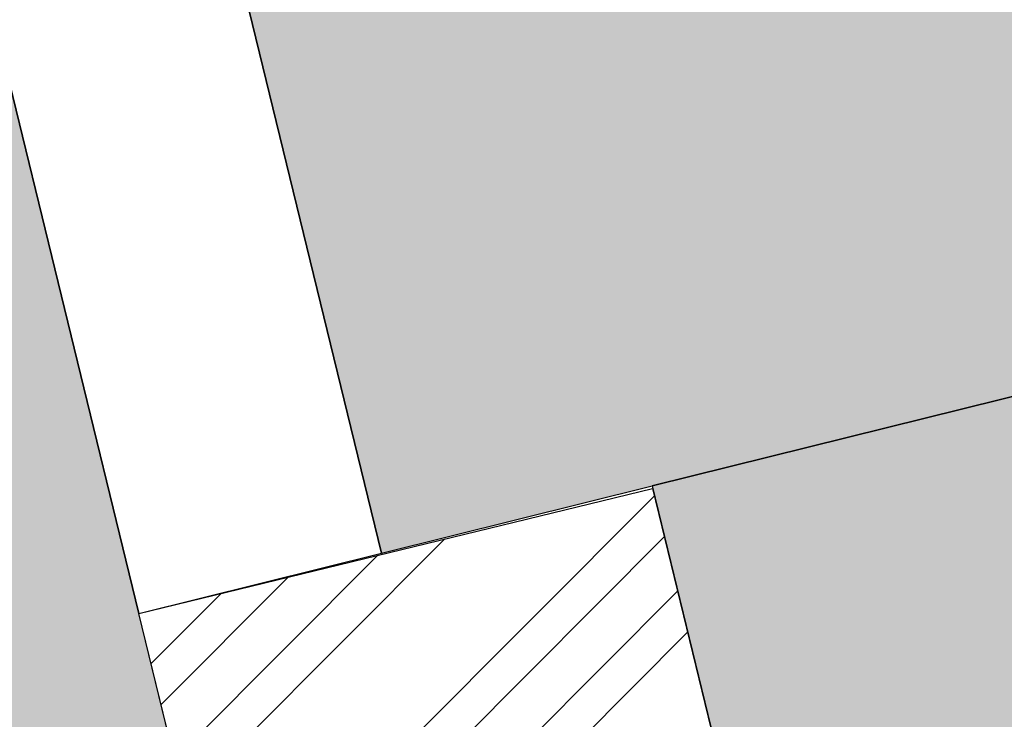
# Model space of a CAD drawing. Header units: millimetres. Extents: x 234268570 to 234468570, y 557551952 to 557751952.
# Tile 13 of 36: x 234279642 to 234283578, y 557695795 to 557698594. Entities that reach past the tile are written whole.
import ezdxf

# ---------------------------------------------------------------- set-up
doc = ezdxf.new("R2010")
doc.units = ezdxf.units.MM
doc.header["$LTSCALE"] = 500
for name, color, linetype in [('BEGROEIDTERREINDEEL', 8, 'CONTINUOUS'), ('BL$1----_ARCERING', 8, 'CONTINUOUS'), ('WEGDEEL', 8, 'CONTINUOUS')]:
    doc.layers.add(name, color=color, linetype=linetype)

msp = doc.modelspace()

# ---------------------------------------------------------------- hatches: boundary and pattern name
at = {"layer": 'BL$1----_ARCERING', "linetype": 'Continuous'}
h = msp.add_hatch(dxfattribs=at)
h.set_pattern_fill('ANSI34', color=104, scale=50)
h.set_pattern_definition([(45, (0, 0), (-673.5192090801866, 673.5192090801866), []), (45, (224.5065, 0), (-673.5192090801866, 673.5192090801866), []), (45, (449.013, 0), (-673.5192090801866, 673.5192090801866), []), (45, (673.52, 0), (-673.5192090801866, 673.5192090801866), [])])
h.paths.add_polyline_path([(234292279.1165402, 557669797), (234292317.1165402, 557669841), (234292353.1165402, 557669885), (234292371.1165402, 557669908), (234292405.1165402, 557669954), (234292445.1165402, 557670011.5), (234292454.1165402, 557670025), (234292499.1165402, 557670097), (234292514.1165402, 557670122), (234292542.1165402, 557670172), (234292555.1165402, 557670198), (234292569.1165402, 557670223), (234292581.1165402, 557670249), (234292594.1165402, 557670275), (234292606.1165402, 557670301), (234292636.1435672, 557670371.972973), (234292639.1165402, 557670380), (234292660.1165402, 557670433), (234292670.1165402, 557670460), (234292679.1165402, 557670487), (234292688.1165402, 557670515), (234292710.5165402, 557670590.6), (234292712.1165402, 557670597), (234292720.1165402, 557670625), (234292727.1165402, 557670653), (234292733.1165402, 557670680), (234292739.1165402, 557670708), (234292745.1165402, 557670737), (234292760.1165402, 557670821), (234292768.1165402, 557670879), (234292774.1165402, 557670935), (234292776.1165402, 557670964), (234292780.1165402, 557671021), (234292781.1165402, 557671049), (234292783.1165402, 557671107), (234292783.1165402, 557671135), (234292781.1165402, 557671193), (234292780.1165402, 557671221), (234292776.1165402, 557671279), (234292774.1165402, 557671307), (234292771.1165402, 557671336), (234292768.1165402, 557671364), (234292764.1165402, 557671393), (234292760.1165402, 557671421), (234292628.1165402, 557671991), (234288437.1165402, 557670972), (234282172.5796991, 557696718.8765624), (234280118.1165402, 557696219), (234286391.1165402, 557670489), (234282205.1165402, 557669448), (234282311.1165402, 557669028), (234282319.1165402, 557668997), (234282328.1165402, 557668966), (234282346.1165402, 557668904), (234282369.7832068, 557668833), (234282377.1165402, 557668813), (234282389.1165402, 557668783), (234282413.1165402, 557668723), (234282445.3924022, 557668651), (234282453.1165402, 557668635), (234282467.1165402, 557668607), (234282482.1165402, 557668578), (234282497.1165402, 557668550), (234282513.1165402, 557668521), (234282555.1906142, 557668450), (234282562.1165402, 557668439), (234282580.1165402, 557668411), (234282629.2703863, 557668340), (234282673.1165402, 557668280), (234282713.1165402, 557668230), (234282734.1165402, 557668206), (234282755.1165402, 557668181), (234282800.0332068, 557668132), (234282843.6165402, 557668086.5217391), (234282889.1165402, 557668043), (234282937.1165402, 557667999), (234282961.1165402, 557667978), (234282986.1165402, 557667958), (234283036.1165402, 557667918), (234283062.1165402, 557667898), (234283088.1165402, 557667879), (234283146.0256311, 557667838.9090909), (234283168.1165402, 557667825), (234283195.1165402, 557667807), (234283222.1165402, 557667790), (234283250.1165402, 557667774), (234283306.1165402, 557667742), (234283334.1165402, 557667727), (234283363.1165402, 557667712), (234283421.1165402, 557667684), (234283450.1165402, 557667671), (234283480.1165402, 557667658), (234283509.1165402, 557667646), (234283539.1165402, 557667634), (234283569.1165402, 557667623), (234283635.6165402, 557667599.4032258), (234283661.1165402, 557667592), (234283691.1165402, 557667582), (234283722.1165402, 557667573), (234283753.1165402, 557667565), (234283826.4498735, 557667546.6666666), (234283847.1165402, 557667542), (234283879.1165402, 557667536), (234283910.1165402, 557667530), (234283942.1165402, 557667524), (234283974.1165402, 557667520), (234284006.1165402, 557667515), (234284038.1165402, 557667511), (234284070.1165402, 557667508), (234284134.1165402, 557667502), (234284166.1165402, 557667501), (234284198.1165402, 557667499), (234284230.1165402, 557667498), (234284295.1165402, 557667498), (234284359.1165402, 557667500), (234284423.1165402, 557667504), (234284487.1165402, 557667510), (234284551.1165402, 557667518), (234284615.1165402, 557667528), (234284684.1165402, 557667541.3548387), (234284748.1165402, 557667555.8064516), (234284772.1165402, 557667562), (234291374.1165402, 557669216), (234291401.1165402, 557669225), (234291429.1165402, 557669234), (234291456.1165402, 557669243), (234291483.1165402, 557669253), (234291552.9915402, 557669279.875), (234291563.1165402, 557669284), (234291589.1165402, 557669296), (234291641.1165402, 557669319), (234291693.1165402, 557669345), (234291743.1165402, 557669371), (234291768.1165402, 557669385), (234291793.1165402, 557669400), (234291818.1165402, 557669414), (234291842.1165402, 557669429), (234291897.5852902, 557669464.5), (234291914.1165402, 557669476), (234291970.5871284, 557669516), (234291984.1165402, 557669526), (234292007.1165402, 557669544), (234292030.1165402, 557669561), (234292052.1165402, 557669579), (234292074.1165402, 557669598), (234292096.1165402, 557669616), (234292158.1165402, 557669672.0952381), (234292160.1165402, 557669674), (234292180.1165402, 557669694), (234292201.1165402, 557669714), (234292221.1165402, 557669734), (234292241.1165402, 557669755)])
h.paths.add_polyline_path([(234333230.0945307, 557706155.4284766), (234333470.1008887, 557705170.211812), (234333500.0663806, 557705224.7872422), (234333545.3950978, 557705289.5233593), (234333567.4847735, 557705315.8488097), (234333623.3661542, 557705371.7301903), (234333649.6916053, 557705393.8198665), (234333714.427721, 557705439.1485827), (234333744.1890623, 557705456.3313011), (234333815.8129387, 557705489.7300632), (234334048.6636697, 557705552.1222285), (234379120.6198781, 557716360.6391752), (234379272.1962357, 557716378.5595855), (234379385.0675513, 557716368.6846249), (234379494.5093282, 557716339.3597893), (234379611.9633296, 557716282.68802), (234379676.699446, 557716237.3593032), (234379780.9959537, 557716133.0627955), (234379876.9061506, 557715966.9414614), (234379939.2983156, 557715734.0907317), (234380837.0534115, 557711990.4153906), (234380864.2172495, 557711915.7833593), (234380885.4940749, 557711878.9308167), (234380936.5453899, 557711818.0902286), (234380994.4524478, 557711773.6565801), (234381066.4329976, 557711740.0914985), (234381177.4039598, 557711722.0334295), (234381238.1808217, 557711727.3507159), (234381467.4615568, 557711781.667898), (234381675.9171237, 557711831.6567539), (234381750.5321438, 557711858.8144002), (234381787.4004375, 557711880.1003195), (234381848.2271582, 557711931.1399984), (234381893.1681735, 557711989.8734324), (234381925.9262791, 557712060.1234165), (234381944.191994, 557712163.7134331), (234381934.1857921, 557712255.4977193), (234381885.9488172, 557712450.4924493), (234380640.0147797, 557717524.0280727)])
h.paths.add_polyline_path([(234397892.5810506, 557671192.886631), (234397909.4872735, 557671122.3869925), (234397958.1087804, 557671134.0467123), (234398098.0254183, 557670550.5886295), (234427203.2396526, 557677492.7190192), (234426728.1165402, 557679572), (234427445.5638495, 557679742.7478656), (234428201.4515862, 557679922.6443067), (234418591.4177323, 557720015.7797815), (234418439.9089535, 557720647.875577), (234418258.7976913, 557721403.4731622), (234413392.7572803, 557720236.568402), (234412559.4382271, 557723711.0335988), (234412407.8408625, 557724343.1081507), (234412226.6237051, 557725098.6803458), (234386801.7200139, 557719014.3014331), (234388080.3481974, 557713727.6290067), (234388107.6636679, 557713652.5803685), (234388166.6540124, 557713568.3334255), (234388281.4760434, 557713487.9341738), (234388420.7507071, 557713459.0300599), (234388577.0709852, 557713486.5935426), (234390324.3653522, 557713905.6048828), (234390399.0123573, 557713932.7741708), (234390524.0465009, 557714037.6902745), (234390583.10753, 557714164.34706), (234390597.4976174, 557714245.9573013), (234389632.407283, 557718368.8736196), (234389642.2822154, 557718481.7446133), (234389671.6069678, 557718591.1860793), (234389728.2818031, 557718708.6450093), (234389773.6033204, 557718773.3708439), (234389898.6293219, 557718898.3968455), (234390130.8433161, 557719000.9547198), (234411019.7755495, 557724010.2420247), (234411171.3519073, 557724028.1624348), (234411393.6650005, 557723988.9626384), (234411511.1190009, 557723932.2908695), (234411658.0619496, 557723808.9910954), (234411763.1136662, 557723658.9616957), (234411803.431497, 557723529.7387928), (234412736.209083, 557719640.0182403), (234412835.7010623, 557719467.6930774), (234413076.5596313, 557719380.0277276), (234413196.7987316, 557719390.5472858), (234417199.4745801, 557720331.983727), (234417421.7876735, 557720292.7839304), (234417543.320674, 557720236.1121615), (234417672.8426691, 557720127.4303032), (234417779.9588624, 557719974.4525253), (234417831.5541698, 557719833.5600847), (234426343.1496418, 557684339.8600448), (234426361.0700521, 557684188.2836871), (234427240.4094128, 557680493.4810823), (234425800.2403783, 557680148.1201812), (234426310.7625204, 557678007.731643)])
h.paths.add_polyline_path([(234343623.0430922, 557720648.8376503), (234344271.0225878, 557716266.6902119), (234345844.6631214, 557715315.5266587), (234351155.952255, 557716678.1057487), (234353502.1165402, 557717280), (234374753.1165402, 557722482), (234375736.1165402, 557723680), (234375945.1165402, 557725875), (234375133.1165402, 557729545), (234374591.1165402, 557730282), (234373640.1165402, 557734023), (234372889.1165402, 557735484), (234371675.1165402, 557736568), (234370141.1165402, 557736985), (234360823.1165402, 557735063), (234352189.1165402, 557732796), (234350651.1165402, 557732024), (234349293.1165402, 557730764), (234348243.1165402, 557728874)])
h.paths.add_polyline_path([(234373874.1165402, 557727672), (234375045.1165402, 557727897), (234374838.1165402, 557728995), (234373820.1165402, 557728815), (234372563.1165402, 557729390), (234371506.1165402, 557733569), (234370403.1165402, 557734383), (234369016.1165402, 557734396), (234352633.1165402, 557730205), (234350706.1165402, 557728068), (234346380.1468782, 557720435.0232259), (234347014.636446, 557718176.4572258), (234372514.1165402, 557724232), (234373586.1165402, 557727375)], flags=16)
h.paths.add_polyline_path([(234387415.1165402, 557727611), (234386916.1165402, 557726364), (234387203.1165402, 557725457), (234387938.1165402, 557724977), (234388764.1165402, 557724791), (234399252.1165402, 557727056), (234409932.1165402, 557729573), (234410700.1165402, 557730323), (234410843.1165402, 557731330), (234410577.1165402, 557732435), (234409593.1165402, 557733009), (234400778.1165402, 557730768), (234388703.1165402, 557728151)])
h.paths.add_polyline_path([(234408903.1165402, 557730870), (234409424.1165402, 557731054), (234409170.1165402, 557731616), (234408553.1165402, 557731442), (234406853.1165402, 557730918), (234396751.1165402, 557728604), (234387785.1165402, 557726703), (234387785.1165402, 557726226), (234388272.1165402, 557725855), (234388702.1165402, 557725712), (234395635.1165402, 557727162), (234409202.1165402, 557730322)], flags=16)
h = msp.add_hatch(dxfattribs=at)
h.set_pattern_fill('AR-HBONE', color=8, scale=3)
h.set_pattern_definition([(45, (0, 0), (0, 431.0522938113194), [914.4000000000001, -304.8]), (135, (215.526, 215.526), (4.263256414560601e-14, 431.0522938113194), [914.4000000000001, -304.8])])
h.paths.add_polyline_path([(234295416.1165402, 557638155), (234296465.1165402, 557633433), (234302063.1165402, 557634665), (234302037.7726874, 557634783.3546388), (234308191.1165402, 557636101), (234306936.6165402, 557641693), (234306885.1165402, 557642071), (234306892.6165402, 557642587.5), (234307005.6165402, 557643159.5), (234307281.1165402, 557643798), (234307604.6165402, 557644257), (234307921.1165402, 557644575.5), (234308395.6165402, 557644914), (234308675.6165402, 557645057), (234308948.0437178, 557645163.3090593), (234308071.1165402, 557648885), (234307586.1165402, 557648829), (234306923.1165402, 557648887), (234306413.1165402, 557649042), (234305941.1165402, 557649288), (234305443.6165402, 557649695.5), (234305108.6165402, 557650109.5), (234304883.1165402, 557650517), (234304709.1165402, 557651021), (234298552.1165402, 557649587), (234300419.1165402, 557641782), (234300542.1165402, 557641265), (234300504.1165402, 557640746), (234300163.1165402, 557639751), (234299643.1165402, 557639197), (234298928.1165402, 557638912)])
h.paths.add_polyline_path([(234268570.1165402, 557627312.546389), (234272767.1165402, 557628232), (234287965.1165402, 557631558), (234290296.1165402, 557632069), (234293284.1165402, 557632758), (234295223.1165402, 557633160), (234294159.1165402, 557637883), (234287296.1165402, 557636348), (234285938.1165402, 557636049), (234268570.1165402, 557632234.621494)])
h.paths.add_polyline_path([(234304243.1165402, 557611213), (234303601.1165402, 557604155), (234304105.1165402, 557604109), (234309765.1165402, 557603595), (234309917.1165402, 557605338), (234310040.1165402, 557606689), (234310478.1165402, 557611481), (234310800.1165402, 557616064), (234310805.1165402, 557616106), (234310810.1165402, 557616149), (234310815.1165402, 557616191), (234310820.1165402, 557616234), (234310824.1165402, 557616277), (234310829.1165402, 557616319), (234310834.1165402, 557616362), (234310838.1165402, 557616404), (234310843.1165402, 557616447), (234310847.1165402, 557616489), (234310851.1165402, 557616532), (234310855.1165402, 557616574), (234310859.1165402, 557616617), (234310863.1165402, 557616660), (234310867.1165402, 557616702), (234310871.1165402, 557616745), (234310875.1165402, 557616787), (234310878.1165402, 557616830), (234310882.1165402, 557616873), (234310885.1165402, 557616915), (234310889.1165402, 557616958), (234310892.1165402, 557617001), (234310895.1165402, 557617043), (234310898.1165402, 557617086), (234310901.1165402, 557617129), (234310904.1165402, 557617171), (234310907.1165402, 557617214), (234310910.1165402, 557617257), (234310913.1165402, 557617299), (234310915.1165402, 557617342), (234310918.1165402, 557617385), (234310920.1165402, 557617428), (234310923.1165402, 557617470), (234310925.1165402, 557617513), (234310927.1165402, 557617556), (234310929.1165402, 557617598), (234310932.1165402, 557617641), (234310933.1165402, 557617684), (234310935.1165402, 557617727), (234310937.1165402, 557617769), (234310939.1165402, 557617812), (234310940.1165402, 557617855), (234310942.1165402, 557617898), (234310943.1165402, 557617940), (234310945.1165402, 557617983), (234310946.1165402, 557618026), (234310947.1165402, 557618069), (234310948.1165402, 557618112), (234310950.1165402, 557618154), (234310950.1165402, 557618197), (234310951.1165402, 557618240), (234310952.1165402, 557618283), (234310953.1165402, 557618325), (234310953.1165402, 557618368), (234310954.1165402, 557618411), (234310954.1165402, 557618454), (234310955.1165402, 557618497), (234310955.1165402, 557618539), (234310955.1165402, 557618582), (234310955.1165402, 557618625), (234310955.1165402, 557618668), (234310955.1165402, 557618710), (234310955.1165402, 557618753), (234310955.1165402, 557618796), (234310955.1165402, 557618839), (234310954.1165402, 557618882), (234310954.1165402, 557618924), (234310953.1165402, 557618967), (234310953.1165402, 557619010), (234310952.1165402, 557619053), (234310951.1165402, 557619096), (234310950.1165402, 557619138), (234310949.1165402, 557619181), (234310948.1165402, 557619224), (234310947.1165402, 557619267), (234310946.1165402, 557619309), (234310944.1165402, 557619352), (234310943.1165402, 557619395), (234310941.1165402, 557619438), (234310940.1165402, 557619480), (234310938.1165402, 557619523), (234310936.1165402, 557619566), (234310935.1165402, 557619609), (234310933.1165402, 557619651), (234310931.1165402, 557619694), (234310929.1165402, 557619737), (234310926.1165402, 557619780), (234310924.1165402, 557619822), (234310922.1165402, 557619865), (234310920.1165402, 557619908), (234310917.1165402, 557619950), (234310914.1165402, 557619993), (234310912.1165402, 557620036), (234310909.1165402, 557620079), (234310906.1165402, 557620121), (234310903.1165402, 557620164), (234310900.1165402, 557620207), (234310897.1165402, 557620249), (234310894.1165402, 557620292), (234310885.1165402, 557620405), (234310876.1165402, 557620518), (234310867.1165402, 557620631), (234310858.1165402, 557620744), (234310849.1165402, 557620857), (234310839.1165402, 557620970), (234310829.1165402, 557621083), (234310819.1165402, 557621196), (234310809.1165402, 557621309), (234310799.1165402, 557621422), (234310789.1165402, 557621535), (234310778.1165402, 557621648), (234310768.1165402, 557621761), (234310757.1165402, 557621874), (234310746.1165402, 557621987), (234310735.1165402, 557622100), (234310723.1165402, 557622213), (234310712.1165402, 557622325), (234310700.1165402, 557622438), (234310689.1165402, 557622551), (234310677.1165402, 557622664), (234310665.1165402, 557622777), (234310652.1165402, 557622889), (234310640.1165402, 557623002), (234310627.1165402, 557623115), (234310615.1165402, 557623228), (234310602.1165402, 557623340), (234310589.1165402, 557623453), (234310575.1165402, 557623566), (234310562.1165402, 557623678), (234310549.1165402, 557623791), (234310535.1165402, 557623903), (234310521.1165402, 557624016), (234310507.1165402, 557624128), (234310493.1165402, 557624241), (234310479.1165402, 557624354), (234310464.1165402, 557624466), (234310449.1165402, 557624578), (234310435.1165402, 557624691), (234310420.1165402, 557624803), (234310405.1165402, 557624916), (234310389.1165402, 557625028), (234310374.1165402, 557625141), (234310358.1165402, 557625253), (234310343.1165402, 557625365), (234310327.1165402, 557625478), (234310311.1165402, 557625590), (234310295.1165402, 557625702), (234310278.1165402, 557625814), (234310262.1165402, 557625927), (234310245.1165402, 557626039), (234310228.1165402, 557626151), (234310211.1165402, 557626263), (234310194.1165402, 557626375), (234310177.1165402, 557626487), (234310159.1165402, 557626599), (234310142.1165402, 557626711), (234310124.1165402, 557626823), (234310106.1165402, 557626935), (234310088.1165402, 557627047), (234310070.1165402, 557627159), (234310051.1165402, 557627271), (234310033.1165402, 557627383), (234310014.1165402, 557627495), (234309995.1165402, 557627607), (234309976.1165402, 557627719), (234309957.1165402, 557627830), (234309937.1165402, 557627942), (234309918.1165402, 557628054), (234309898.1165402, 557628166), (234309878.1165402, 557628277), (234309858.1165402, 557628389), (234309838.1165402, 557628500), (234309818.1165402, 557628612), (234309798.1165402, 557628724), (234309777.1165402, 557628835), (234309756.1165402, 557628947), (234309735.1165402, 557629058), (234309714.1165402, 557629170), (234309693.1165402, 557629281), (234309672.1165402, 557629392), (234309650.1165402, 557629504), (234309628.1165402, 557629615), (234309607.1165402, 557629726), (234309585.1165402, 557629838), (234309562.1165402, 557629949), (234309540.1165402, 557630060), (234309518.1165402, 557630171), (234309495.1165402, 557630282), (234309472.1165402, 557630394), (234309449.1165402, 557630505), (234309426.1165402, 557630616), (234309403.1165402, 557630727), (234309379.1165402, 557630838), (234309356.1165402, 557630949), (234309332.1165402, 557631059), (234309308.1165402, 557631170), (234309284.1165402, 557631281), (234309260.1165402, 557631392), (234308465.1165402, 557634892), (234302329.1165402, 557633507), (234303604.1165402, 557627434), (234303620.1165402, 557627358), (234303636.1165402, 557627281), (234303651.1165402, 557627205), (234303667.1165402, 557627128), (234303683.1165402, 557627052), (234303698.1165402, 557626976), (234303714.1165402, 557626899), (234303729.1165402, 557626823), (234303744.1165402, 557626746), (234303759.1165402, 557626670), (234303774.1165402, 557626593), (234303789.1165402, 557626517), (234303804.1165402, 557626440), (234303819.1165402, 557626363), (234303834.1165402, 557626287), (234303848.1165402, 557626210), (234303863.1165402, 557626134), (234303877.1165402, 557626057), (234303892.1165402, 557625980), (234303906.1165402, 557625904), (234303920.1165402, 557625827), (234303934.1165402, 557625750), (234303948.1165402, 557625673), (234303962.1165402, 557625597), (234303976.1165402, 557625520), (234303990.1165402, 557625443), (234304004.1165402, 557625366), (234304017.1165402, 557625290), (234304031.1165402, 557625213), (234304044.1165402, 557625136), (234304057.1165402, 557625059), (234304071.1165402, 557624982), (234304084.1165402, 557624905), (234304097.1165402, 557624829), (234304110.1165402, 557624752), (234304123.1165402, 557624675), (234304136.1165402, 557624598), (234304149.1165402, 557624521), (234304161.1165402, 557624444), (234304174.1165402, 557624367), (234304186.1165402, 557624290), (234304199.1165402, 557624213), (234304211.1165402, 557624136), (234304223.1165402, 557624059), (234304235.1165402, 557623982), (234304247.1165402, 557623905), (234304259.1165402, 557623828), (234304271.1165402, 557623751), (234304283.1165402, 557623674), (234304295.1165402, 557623596), (234304306.1165402, 557623519), (234304318.1165402, 557623442), (234304330.1165402, 557623365), (234304341.1165402, 557623288), (234304352.1165402, 557623211), (234304363.1165402, 557623133), (234304375.1165402, 557623056), (234304386.1165402, 557622979), (234304397.1165402, 557622902), (234304407.1165402, 557622825), (234304418.1165402, 557622747), (234304429.1165402, 557622670), (234304439.1165402, 557622593), (234304450.1165402, 557622516), (234304460.1165402, 557622438), (234304471.1165402, 557622361), (234304481.1165402, 557622284), (234304491.1165402, 557622206), (234304501.1165402, 557622129), (234304511.1165402, 557622052), (234304521.1165402, 557621974), (234304531.1165402, 557621897), (234304541.1165402, 557621819), (234304550.1165402, 557621742), (234304560.1165402, 557621665), (234304570.1165402, 557621587), (234304579.1165402, 557621510), (234304588.1165402, 557621432), (234304597.1165402, 557621355), (234304607.1165402, 557621278), (234304616.1165402, 557621200), (234304625.1165402, 557621123), (234304634.1165402, 557621045), (234304642.1165402, 557620968), (234304651.1165402, 557620890), (234304660.1165402, 557620813), (234304668.1165402, 557620735), (234304677.1165402, 557620657), (234304685.1165402, 557620580), (234304693.1165402, 557620502), (234304702.1165402, 557620425), (234304710.1165402, 557620347), (234304718.1165402, 557620270), (234304726.1165402, 557620192), (234304733.1165402, 557620114), (234304741.1165402, 557620037), (234304749.1165402, 557619959), (234304756.1165402, 557619882), (234304764.1165402, 557619804), (234304774.1165402, 557619586), (234304771.1165402, 557619345), (234304773.1165402, 557619325), (234304774.1165402, 557619305), (234304776.1165402, 557619285), (234304778.1165402, 557619265), (234304779.1165402, 557619245), (234304781.1165402, 557619225), (234304782.1165402, 557619205), (234304783.1165402, 557619185), (234304785.1165402, 557619165), (234304786.1165402, 557619145), (234304787.1165402, 557619125), (234304789.1165402, 557619105), (234304790.1165402, 557619085), (234304791.1165402, 557619064), (234304792.1165402, 557619044), (234304793.1165402, 557619024), (234304795.1165402, 557619004), (234304796.1165402, 557618984), (234304797.1165402, 557618964), (234304798.1165402, 557618944), (234304798.1165402, 557618924), (234304799.1165402, 557618904), (234304800.1165402, 557618884), (234304801.1165402, 557618864), (234304802.1165402, 557618844), (234304803.1165402, 557618824), (234304803.1165402, 557618804), (234304804.1165402, 557618783), (234304805.1165402, 557618763), (234304805.1165402, 557618743), (234304806.1165402, 557618723), (234304806.1165402, 557618703), (234304807.1165402, 557618683), (234304807.1165402, 557618663), (234304807.1165402, 557618643), (234304808.1165402, 557618623), (234304808.1165402, 557618603), (234304808.1165402, 557618583), (234304809.1165402, 557618563), (234304809.1165402, 557618542), (234304809.1165402, 557618522), (234304809.1165402, 557618502), (234304809.1165402, 557618482), (234304809.1165402, 557618462), (234304809.1165402, 557618442), (234304809.1165402, 557618422), (234304809.1165402, 557618402), (234304809.1165402, 557618382), (234304809.1165402, 557618362), (234304809.1165402, 557618342), (234304809.1165402, 557618321), (234304808.1165402, 557618301), (234304808.1165402, 557618281), (234304808.1165402, 557618261), (234304807.1165402, 557618241), (234304807.1165402, 557618221), (234304807.1165402, 557618201), (234304806.1165402, 557618181), (234304806.1165402, 557618161), (234304805.1165402, 557618141), (234304805.1165402, 557618121), (234304804.1165402, 557618101), (234304803.1165402, 557618080), (234304803.1165402, 557618060), (234304802.1165402, 557618040), (234304801.1165402, 557618020), (234304800.1165402, 557618000), (234304799.1165402, 557617980), (234304798.1165402, 557617960), (234304797.1165402, 557617940), (234304797.1165402, 557617920), (234304796.1165402, 557617900), (234304794.1165402, 557617880), (234304793.1165402, 557617860), (234304792.1165402, 557617840), (234304791.1165402, 557617820), (234304790.1165402, 557617800), (234304789.1165402, 557617779), (234304787.1165402, 557617759), (234304786.1165402, 557617739), (234304785.1165402, 557617719), (234304783.1165402, 557617699), (234304782.1165402, 557617679), (234304780.1165402, 557617659), (234304779.1165402, 557617639), (234304777.1165402, 557617619), (234304776.1165402, 557617599), (234304774.1165402, 557617579), (234304773.1165402, 557617559), (234304771.1165402, 557617539), (234304769.1165402, 557617519), (234304767.1165402, 557617499), (234304766.1165402, 557617479), (234304764.1165402, 557617459), (234304762.1165402, 557617439), (234304760.1165402, 557617419), (234304758.1165402, 557617399), (234304756.1165402, 557617379), (234304754.1165402, 557617359)])
h.paths.add_polyline_path([(234268570.1165402, 557576946.840469), (234283804.1165402, 557580905), (234299243.1165402, 557584945), (234299320.1165402, 557584964), (234299397.1165402, 557584984), (234299474.1165402, 557585004), (234299551.1165402, 557585025), (234299628.1165402, 557585046), (234299704.1165402, 557585068), (234299780.1165402, 557585090), (234299857.1165402, 557585113), (234299933.1165402, 557585136), (234300009.1165402, 557585159), (234300085.1165402, 557585183), (234300160.1165402, 557585207), (234300236.1165402, 557585232), (234300311.1165402, 557585257), (234300387.1165402, 557585283), (234300462.1165402, 557585309), (234300537.1165402, 557585336), (234300612.1165402, 557585363), (234300686.1165402, 557585390), (234300761.1165402, 557585418), (234300835.1165402, 557585447), (234300909.1165402, 557585475), (234300983.1165402, 557585505), (234301057.1165402, 557585534), (234301130.1165402, 557585564), (234301204.1165402, 557585595), (234301277.1165402, 557585626), (234301350.1165402, 557585658), (234301423.1165402, 557585689), (234301496.1165402, 557585722), (234301568.1165402, 557585754), (234301640.1165402, 557585788), (234301712.1165402, 557585821), (234301784.1165402, 557585855), (234301856.1165402, 557585890), (234301927.1165402, 557585925), (234301999.1165402, 557585960), (234302070.1165402, 557585996), (234302141.1165402, 557586032), (234302211.1165402, 557586068), (234302282.1165402, 557586105), (234302352.1165402, 557586143), (234302422.1165402, 557586181), (234302491.1165402, 557586219), (234302561.1165402, 557586258), (234302630.1165402, 557586297), (234302699.1165402, 557586336), (234302768.1165402, 557586376), (234302837.1165402, 557586417), (234302905.1165402, 557586457), (234302973.1165402, 557586498), (234303041.1165402, 557586540), (234303108.1165402, 557586582), (234303176.1165402, 557586624), (234303243.1165402, 557586667), (234303310.1165402, 557586710), (234303376.1165402, 557586754), (234303442.1165402, 557586798), (234303508.1165402, 557586842), (234303574.1165402, 557586887), (234303640.1165402, 557586932), (234303705.1165402, 557586977), (234303770.1165402, 557587023), (234303834.1165402, 557587069), (234303899.1165402, 557587116), (234303963.1165402, 557587163), (234304027.1165402, 557587211), (234304090.1165402, 557587258), (234304154.1165402, 557587307), (234304217.1165402, 557587355), (234304279.1165402, 557587404), (234304342.1165402, 557587453), (234304404.1165402, 557587503), (234304466.1165402, 557587553), (234304527.1165402, 557587604), (234304588.1165402, 557587654), (234304649.1165402, 557587705), (234304710.1165402, 557587757), (234304770.1165402, 557587809), (234304830.1165402, 557587861), (234304890.1165402, 557587914), (234304949.1165402, 557587967), (234305008.1165402, 557588020), (234305067.1165402, 557588074), (234305125.1165402, 557588128), (234305183.1165402, 557588182), (234305241.1165402, 557588237), (234305299.1165402, 557588292), (234305356.1165402, 557588347), (234305412.1165402, 557588403), (234305469.1165402, 557588459), (234305525.1165402, 557588515), (234305581.1165402, 557588572), (234305636.1165402, 557588629), (234305691.1165402, 557588686), (234305746.1165402, 557588744), (234305800.1165402, 557588802), (234305854.1165402, 557588860), (234305908.1165402, 557588919), (234305911.1165402, 557588922), (234305913.1165402, 557588925), (234305916.1165402, 557588928), (234305919.1165402, 557588931), (234305922.1165402, 557588934), (234305924.1165402, 557588937), (234305927.1165402, 557588940), (234305930.1165402, 557588943), (234305933.1165402, 557588946), (234305935.1165402, 557588949), (234305938.1165402, 557588952), (234305941.1165402, 557588955), (234305944.1165402, 557588958), (234305946.1165402, 557588961), (234305949.1165402, 557588964), (234305952.1165402, 557588967), (234305954.1165402, 557588970), (234305957.1165402, 557588974), (234305960.1165402, 557588977), (234305963.1165402, 557588980), (234305965.1165402, 557588983), (234305968.1165402, 557588986), (234305971.1165402, 557588989), (234305974.1165402, 557588992), (234305976.1165402, 557588995), (234305979.1165402, 557588998), (234305982.1165402, 557589001), (234305984.1165402, 557589004), (234305987.1165402, 557589007), (234305990.1165402, 557589010), (234305993.1165402, 557589013), (234305995.1165402, 557589016), (234305998.1165402, 557589019), (234306001.1165402, 557589022), (234306003.1165402, 557589025), (234306006.1165402, 557589028), (234306009.1165402, 557589031), (234306012.1165402, 557589034), (234306014.1165402, 557589037), (234306017.1165402, 557589040), (234306020.1165402, 557589044), (234306022.1165402, 557589047), (234306025.1165402, 557589050), (234306028.1165402, 557589053), (234306030.1165402, 557589056), (234306033.1165402, 557589059), (234306036.1165402, 557589062), (234306039.1165402, 557589065), (234306041.1165402, 557589068), (234306044.1165402, 557589071), (234306047.1165402, 557589074), (234306049.1165402, 557589077), (234306052.1165402, 557589080), (234306055.1165402, 557589083), (234306057.1165402, 557589086), (234306060.1165402, 557589089), (234306063.1165402, 557589093), (234306065.1165402, 557589096), (234306068.1165402, 557589099), (234306071.1165402, 557589102), (234306074.1165402, 557589105), (234306076.1165402, 557589108), (234306079.1165402, 557589111), (234306082.1165402, 557589114), (234306084.1165402, 557589117), (234306087.1165402, 557589120), (234306090.1165402, 557589123), (234306092.1165402, 557589126), (234306095.1165402, 557589129), (234306098.1165402, 557589132), (234306100.1165402, 557589136), (234306103.1165402, 557589139), (234306106.1165402, 557589142), (234306108.1165402, 557589145), (234306111.1165402, 557589148), (234306114.1165402, 557589151), (234306116.1165402, 557589154), (234306119.1165402, 557589157), (234306122.1165402, 557589160), (234306124.1165402, 557589163), (234306127.1165402, 557589166), (234306130.1165402, 557589169), (234306132.1165402, 557589173), (234306135.1165402, 557589176), (234306138.1165402, 557589179), (234306140.1165402, 557589182), (234306143.1165402, 557589185), (234306146.1165402, 557589188), (234306148.1165402, 557589191), (234306151.1165402, 557589194), (234306154.1165402, 557589197), (234306156.1165402, 557589200), (234306159.1165402, 557589203), (234306162.1165402, 557589207), (234306164.1165402, 557589210), (234306167.1165402, 557589213), (234306170.1165402, 557589216), (234306172.1165402, 557589219), (234306175.1165402, 557589222), (234306210.1165402, 557589264), (234306245.1165402, 557589306), (234306280.1165402, 557589348), (234306315.1165402, 557589390), (234306349.1165402, 557589432), (234306384.1165402, 557589475), (234306418.1165402, 557589517), (234306452.1165402, 557589560), (234306486.1165402, 557589603), (234306519.1165402, 557589646), (234306553.1165402, 557589689), (234306586.1165402, 557589732), (234306619.1165402, 557589775), (234306652.1165402, 557589819), (234306685.1165402, 557589863), (234306718.1165402, 557589906), (234306750.1165402, 557589950), (234306782.1165402, 557589994), (234306815.1165402, 557590039), (234306846.1165402, 557590083), (234306878.1165402, 557590127), (234306910.1165402, 557590172), (234306941.1165402, 557590217), (234306972.1165402, 557590261), (234307003.1165402, 557590306), (234307034.1165402, 557590351), (234307065.1165402, 557590397), (234307095.1165402, 557590442), (234307125.1165402, 557590487), (234307156.1165402, 557590533), (234307185.1165402, 557590579), (234307215.1165402, 557590624), (234307245.1165402, 557590670), (234307274.1165402, 557590716), (234307303.1165402, 557590763), (234307332.1165402, 557590809), (234307361.1165402, 557590855), (234307390.1165402, 557590902), (234307418.1165402, 557590948), (234307446.1165402, 557590995), (234307474.1165402, 557591042), (234307502.1165402, 557591089), (234307530.1165402, 557591136), (234307557.1165402, 557591183), (234307584.1165402, 557591231), (234307612.1165402, 557591278), (234307638.1165402, 557591325), (234307665.1165402, 557591373), (234307692.1165402, 557591421), (234307718.1165402, 557591469), (234307744.1165402, 557591517), (234307770.1165402, 557591565), (234307796.1165402, 557591613), (234307821.1165402, 557591661), (234307847.1165402, 557591709), (234307872.1165402, 557591758), (234307897.1165402, 557591807), (234307922.1165402, 557591855), (234307946.1165402, 557591904), (234307970.1165402, 557591953), (234307995.1165402, 557592002), (234308019.1165402, 557592051), (234308042.1165402, 557592100), (234308066.1165402, 557592149), (234308089.1165402, 557592199), (234308112.1165402, 557592248), (234308135.1165402, 557592298), (234308158.1165402, 557592347), (234308181.1165402, 557592397), (234308203.1165402, 557592447), (234308225.1165402, 557592497), (234308247.1165402, 557592547), (234308269.1165402, 557592597), (234308291.1165402, 557592647), (234308312.1165402, 557592697), (234308333.1165402, 557592747), (234308354.1165402, 557592798), (234308375.1165402, 557592848), (234308395.1165402, 557592899), (234308416.1165402, 557592950), (234308436.1165402, 557593000), (234308456.1165402, 557593051), (234308476.1165402, 557593102), (234308495.1165402, 557593153), (234308514.1165402, 557593204), (234308533.1165402, 557593255), (234308552.1165402, 557593307), (234308571.1165402, 557593358), (234308590.1165402, 557593409), (234308608.1165402, 557593461), (234308626.1165402, 557593512), (234308644.1165402, 557593564), (234308661.1165402, 557593616), (234308679.1165402, 557593667), (234308696.1165402, 557593719), (234308713.1165402, 557593771), (234308730.1165402, 557593823), (234308747.1165402, 557593875), (234308763.1165402, 557593927), (234308769.1165402, 557593947), (234308776.1165402, 557593967), (234308782.1165402, 557593987), (234308788.1165402, 557594008), (234308794.1165402, 557594028), (234308800.1165402, 557594048), (234308806.1165402, 557594068), (234308812.1165402, 557594088), (234308818.1165402, 557594108), (234308824.1165402, 557594129), (234308830.1165402, 557594149), (234308836.1165402, 557594169), (234308842.1165402, 557594189), (234308848.1165402, 557594209), (234308854.1165402, 557594230), (234308860.1165402, 557594250), (234308865.1165402, 557594270), (234308871.1165402, 557594290), (234308877.1165402, 557594311), (234308882.1165402, 557594331), (234308888.1165402, 557594351), (234308894.1165402, 557594372), (234308899.1165402, 557594392), (234308905.1165402, 557594412), (234308910.1165402, 557594433), (234308916.1165402, 557594453), (234308921.1165402, 557594473), (234308927.1165402, 557594494), (234308932.1165402, 557594514), (234308937.1165402, 557594534), (234308943.1165402, 557594555), (234308948.1165402, 557594575), (234308953.1165402, 557594596), (234308958.1165402, 557594616), (234308964.1165402, 557594636), (234308969.1165402, 557594657), (234308974.1165402, 557594677), (234308979.1165402, 557594698), (234308984.1165402, 557594718), (234308989.1165402, 557594739), (234308994.1165402, 557594759), (234308999.1165402, 557594780), (234309004.1165402, 557594800), (234309009.1165402, 557594821), (234309014.1165402, 557594841), (234309018.1165402, 557594862), (234309023.1165402, 557594882), (234309028.1165402, 557594903), (234309033.1165402, 557594923), (234309037.1165402, 557594944), (234309042.1165402, 557594964), (234309047.1165402, 557594985), (234309051.1165402, 557595005), (234309056.1165402, 557595026), (234309060.1165402, 557595046), (234309065.1165402, 557595067), (234309069.1165402, 557595088), (234309074.1165402, 557595108), (234309078.1165402, 557595129), (234309083.1165402, 557595149), (234309087.1165402, 557595170), (234309091.1165402, 557595191), (234309096.1165402, 557595211), (234309100.1165402, 557595232), (234309104.1165402, 557595253), (234309108.1165402, 557595273), (234309112.1165402, 557595294), (234309117.1165402, 557595315), (234309121.1165402, 557595335), (234309125.1165402, 557595356), (234309129.1165402, 557595377), (234309133.1165402, 557595397), (234309137.1165402, 557595418), (234309141.1165402, 557595439), (234309144.1165402, 557595459), (234309148.1165402, 557595480), (234309152.1165402, 557595501), (234309156.1165402, 557595522), (234309160.1165402, 557595542), (234309163.1165402, 557595563), (234309167.1165402, 557595584), (234309171.1165402, 557595604), (234309174.1165402, 557595625), (234309178.1165402, 557595646), (234309182.1165402, 557595667), (234309185.1165402, 557595688), (234309189.1165402, 557595708), (234309192.1165402, 557595729), (234309195.1165402, 557595750), (234309199.1165402, 557595771), (234309202.1165402, 557595791), (234309206.1165402, 557595812), (234309209.1165402, 557595833), (234309212.1165402, 557595854), (234309215.1165402, 557595875), (234309219.1165402, 557595896), (234309222.1165402, 557595916), (234309225.1165402, 557595937), (234309228.1165402, 557595958), (234309431.1165402, 557598977), (234309765.1165402, 557603595), (234304105.1165402, 557604109), (234303663.1165402, 557599449), (234303104.1165402, 557593943), (234303093.1165402, 557593868), (234303082.1165402, 557593793), (234303069.1165402, 557593718), (234303056.1165402, 557593643), (234303041.1165402, 557593568), (234303026.1165402, 557593494), (234303010.1165402, 557593419), (234302993.1165402, 557593345), (234302975.1165402, 557593271), (234302957.1165402, 557593198), (234302937.1165402, 557593124), (234302917.1165402, 557593051), (234302895.1165402, 557592978), (234302873.1165402, 557592905), (234302850.1165402, 557592833), (234302826.1165402, 557592761), (234302801.1165402, 557592689), (234302775.1165402, 557592617), (234302749.1165402, 557592546), (234302722.1165402, 557592475), (234302693.1165402, 557592405), (234302664.1165402, 557592334), (234302634.1165402, 557592265), (234302604.1165402, 557592195), (234302572.1165402, 557592126), (234302540.1165402, 557592057), (234302507.1165402, 557591989), (234302473.1165402, 557591921), (234302438.1165402, 557591853), (234302402.1165402, 557591786), (234302366.1165402, 557591719), (234302328.1165402, 557591653), (234302290.1165402, 557591587), (234302252.1165402, 557591522), (234302212.1165402, 557591457), (234302172.1165402, 557591392), (234302131.1165402, 557591328), (234302089.1165402, 557591265), (234302046.1165402, 557591202), (234302003.1165402, 557591140), (234301959.1165402, 557591078), (234301914.1165402, 557591016), (234301868.1165402, 557590955), (234301822.1165402, 557590895), (234301775.1165402, 557590835), (234301727.1165402, 557590776), (234301679.1165402, 557590718), (234301630.1165402, 557590660), (234301580.1165402, 557590602), (234301529.1165402, 557590545), (234301478.1165402, 557590489), (234301426.1165402, 557590434), (234301374.1165402, 557590379), (234301321.1165402, 557590324), (234301267.1165402, 557590271), (234301213.1165402, 557590217), (234301157.1165402, 557590165), (234301102.1165402, 557590113), (234301045.1165402, 557590062), (234300989.1165402, 557590012), (234300931.1165402, 557589962), (234300873.1165402, 557589913), (234300814.1165402, 557589865), (234300755.1165402, 557589817), (234300695.1165402, 557589770), (234300635.1165402, 557589724), (234300574.1165402, 557589678), (234300513.1165402, 557589634), (234300451.1165402, 557589590), (234300388.1165402, 557589546), (234300325.1165402, 557589504), (234300262.1165402, 557589462), (234300198.1165402, 557589421), (234300133.1165402, 557589381), (234300068.1165402, 557589341), (234300003.1165402, 557589303), (234299937.1165402, 557589265), (234299870.1165402, 557589228), (234299804.1165402, 557589191), (234299736.1165402, 557589156), (234299669.1165402, 557589121), (234299601.1165402, 557589087), (234299532.1165402, 557589054), (234299463.1165402, 557589022), (234299394.1165402, 557588990), (234299325.1165402, 557588960), (234299255.1165402, 557588930), (234299184.1165402, 557588901), (234299114.1165402, 557588873), (234299043.1165402, 557588846), (234298972.1165402, 557588819), (234298900.1165402, 557588794), (234298828.1165402, 557588769), (234298756.1165402, 557588745), (234298683.1165402, 557588722), (234298611.1165402, 557588700), (234298538.1165402, 557588679), (234298464.1165402, 557588658), (234298391.1165402, 557588639), (234292592.1165402, 557587128), (234279833.1165402, 557583793), (234268570.1165402, 557580862.754458)])
edge = h.paths.add_edge_path()
edge.add_line((234297060.1165388, 557708399), (234296977.1165311, 557708357.9999982))
edge.add_line((234296977.1165311, 557708357.9999982), (234296894.1165438, 557708316.0000017))
edge.add_line((234296894.1165438, 557708316.0000017), (234296812.1165396, 557708272.999999))
edge.add_line((234296812.1165396, 557708272.999999), (234296775.8416833, 557708239.9984113))
edge.add_arc((234300574.1464776, 557701318.6428963), 7895.07957371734, 115.7307056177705, 118.75712050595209, ccw=False)
edge.add_line((234297146.5614555, 557708430.8818119), (234297060.1165388, 557708399))
h = msp.add_hatch(dxfattribs=at)
h.set_pattern_fill('AR-CONC', color=104, scale=3)
h.set_pattern_definition([(49.99999999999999, (0, 0), (546.554006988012, -47.81725661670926), [57.15000000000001, -628.6500000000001]), (355, (0, 0), (-105.730264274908, 573.1705357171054), [45.72, -502.92175251]), (100.4514447, (45.546021, -3.9847605), (440.8237412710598, 525.3532557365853), [48.5700264, -534.2707337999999]), (46.18420000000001, (0, 152.4), (813.2371226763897, -126.1269837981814), [85.725, -942.9749999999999]), (96.63555760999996, (67.7697, 141.8895), (712.212402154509, 742.2783737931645), [72.85506942, -801.4068244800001]), (351.1841511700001, (0, 152.4), (712.2124021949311, 742.278373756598), [68.57990121, -754.37919576]), (21, (76.19999999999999, 114.3), (454.8431738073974, -306.7955945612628), [57.15000000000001, -628.6500000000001]), (326.0000000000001, (76.19999999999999, 114.3), (185.4060850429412, 552.5638983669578), [45.72, -502.92]), (71.45144499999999, (114.1035978, 88.7337003), (640.2492578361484, 245.7683066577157), [48.5700264, -534.2698128]), (37.50000000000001, (0, 0), (9.26580975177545, 253.6651166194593), [0, -496.824, 0, -510.54, 0, -504.825]), (7.499999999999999, (0, 0), (200.4589875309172, 300.5417244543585), [0, -291.0839999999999, 0, -485.394, 0, -192.405]), (327.5, (-169.926, 0), (406.7717855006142, -17.18623197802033), [0, -190.5, 0, -594.36, 0, -788.67]), (317.5, (-246.126, 0), (444.3875441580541, 76.27947309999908), [0, -247.65, 0, -394.716, 0, -560.0699999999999])])
h.paths.add_polyline_path([(234268570.1165402, 557699687.220994), (234278395.1165402, 557702072), (234278068.1165402, 557703396), (234277879.1165402, 557704163), (234268570.1165402, 557702171.0783)])
h.paths.add_polyline_path([(234270639.1165402, 557701228), (234271392.1165402, 557701863), (234272360.1165402, 557701681), (234271607.1165402, 557701046)], flags=16)
h.paths.add_polyline_path([(234279848.1165402, 557704307), (234280031.1165402, 557703542), (234280800.1165402, 557700338), (234280180.1165402, 557700188), (234281088.1165402, 557696460), (234282170.1165402, 557696729), (234286369.1165402, 557697770), (234286873.1165402, 557697895), (234286606.1165402, 557698992), (234286595.1165402, 557699042), (234286584.1165402, 557699092), (234286572.1165402, 557699142), (234286561.1165402, 557699191), (234286548.1165402, 557699241), (234286536.1165402, 557699290), (234286522.1165402, 557699340), (234286509.1165402, 557699389), (234286495.1165402, 557699438), (234286481.1165402, 557699488), (234286467.1165402, 557699537), (234286452.1165402, 557699586), (234286436.1165402, 557699634), (234286421.1165402, 557699683), (234286405.1165402, 557699732), (234286388.1165402, 557699780), (234286372.1165402, 557699828), (234286354.1165402, 557699876), (234286337.1165402, 557699924), (234286319.1165402, 557699972), (234286301.1165402, 557700020), (234286282.1165402, 557700068), (234286263.1165402, 557700115), (234286244.1165402, 557700163), (234286225.1165402, 557700210), (234286205.1165402, 557700257), (234286184.1165402, 557700304), (234286164.1165402, 557700351), (234286143.1165402, 557700397), (234286121.1165402, 557700444), (234286099.1165402, 557700490), (234286077.1165402, 557700536), (234286055.1165402, 557700582), (234286032.1165402, 557700628), (234286009.1165402, 557700673), (234285986.1165402, 557700719), (234285962.1165402, 557700764), (234285938.1165402, 557700809), (234285913.1165402, 557700854), (234285888.1165402, 557700899), (234285863.1165402, 557700943), (234285838.1165402, 557700987), (234285812.1165402, 557701031), (234285786.1165402, 557701075), (234285759.1165402, 557701119), (234285732.1165402, 557701163), (234285705.1165402, 557701206), (234285678.1165402, 557701249), (234285650.1165402, 557701292), (234285622.1165402, 557701335), (234285593.1165402, 557701377), (234285564.1165402, 557701419), (234285535.1165402, 557701461), (234285506.1165402, 557701503), (234285476.1165402, 557701545), (234285446.1165402, 557701586), (234285416.1165402, 557701627), (234285385.1165402, 557701668), (234285354.1165402, 557701709), (234285323.1165402, 557701749), (234285292.1165402, 557701790), (234285260.1165402, 557701830), (234285227.1165402, 557701869), (234285195.1165402, 557701909), (234285162.1165402, 557701948), (234285129.1165402, 557701987), (234285096.1165402, 557702026), (234285062.1165402, 557702064), (234285028.1165402, 557702103), (234284994.1165402, 557702141), (234284960.1165402, 557702178), (234284925.1165402, 557702216), (234284890.1165402, 557702253), (234284854.1165402, 557702290), (234284819.1165402, 557702326), (234284783.1165402, 557702363), (234284747.1165402, 557702399), (234284710.1165402, 557702435), (234284674.1165402, 557702470), (234284637.1165402, 557702506), (234284599.1165402, 557702541), (234284562.1165402, 557702575), (234284524.1165402, 557702610), (234284486.1165402, 557702644), (234284448.1165402, 557702678), (234284409.1165402, 557702712), (234284370.1165402, 557702745), (234284331.1165402, 557702778), (234284292.1165402, 557702811), (234284252.1165402, 557702843), (234284213.1165402, 557702875), (234284173.1165402, 557702907), (234284132.1165402, 557702938), (234284092.1165402, 557702970), (234284051.1165402, 557703001), (234284010.1165402, 557703031), (234283969.1165402, 557703061), (234283928.1165402, 557703091), (234283886.1165402, 557703121), (234283849.1165402, 557703143), (234283812.1165402, 557703164), (234283774.1165402, 557703185), (234283737.1165402, 557703207), (234283700.1165402, 557703227), (234283662.1165402, 557703248), (234283624.1165402, 557703269), (234283586.1165402, 557703289), (234283549.1165402, 557703309), (234283510.1165402, 557703329), (234283472.1165402, 557703349), (234283434.1165402, 557703369), (234283396.1165402, 557703388), (234283357.1165402, 557703407), (234283319.1165402, 557703426), (234283280.1165402, 557703445), (234283242.1165402, 557703464), (234283203.1165402, 557703482), (234283164.1165402, 557703500), (234283125.1165402, 557703519), (234283086.1165402, 557703536), (234283047.1165402, 557703554), (234283008.1165402, 557703572), (234282968.1165402, 557703589), (234282929.1165402, 557703606), (234282890.1165402, 557703623), (234282850.1165402, 557703640), (234282810.1165402, 557703656), (234282771.1165402, 557703672), (234282731.1165402, 557703689), (234282691.1165402, 557703704), (234282651.1165402, 557703720), (234282611.1165402, 557703736), (234282571.1165402, 557703751), (234282531.1165402, 557703766), (234282490.1165402, 557703781), (234282450.1165402, 557703796), (234282410.1165402, 557703810), (234282369.1165402, 557703825), (234282329.1165402, 557703839), (234282288.1165402, 557703853), (234282247.1165402, 557703866), (234282207.1165402, 557703880), (234282166.1165402, 557703893), (234282125.1165402, 557703906), (234282084.1165402, 557703919), (234282043.1165402, 557703932), (234282002.1165402, 557703945), (234281961.1165402, 557703957), (234281920.1165402, 557703969), (234281878.1165402, 557703981), (234281837.1165402, 557703993), (234281796.1165402, 557704004), (234281754.1165402, 557704015), (234281713.1165402, 557704026), (234281671.1165402, 557704037), (234281630.1165402, 557704048), (234281588.1165402, 557704058), (234281546.1165402, 557704069), (234281504.1165402, 557704079), (234281463.1165402, 557704089), (234281421.1165402, 557704098), (234281379.1165402, 557704108), (234281337.1165402, 557704117), (234281295.1165402, 557704126), (234281253.1165402, 557704135), (234281211.1165402, 557704143), (234281169.1165402, 557704152), (234281127.1165402, 557704160), (234281084.1165402, 557704168), (234281042.1165402, 557704175), (234281000.1165402, 557704183), (234280958.1165402, 557704190), (234280915.1165402, 557704197), (234280873.1165402, 557704204), (234280830.1165402, 557704211), (234280788.1165402, 557704218), (234280746.1165402, 557704224), (234280703.1165402, 557704230), (234280660.1165402, 557704236), (234280618.1165402, 557704241), (234280575.1165402, 557704247), (234280533.1165402, 557704252), (234280490.1165402, 557704257), (234280447.1165402, 557704262), (234280405.1165402, 557704267), (234280362.1165402, 557704271), (234280319.1165402, 557704275), (234280276.1165402, 557704279), (234280234.1165402, 557704283), (234280191.1165402, 557704286), (234280148.1165402, 557704290), (234280105.1165402, 557704293), (234280062.1165402, 557704296), (234280020.1165402, 557704298), (234279977.1165402, 557704301), (234279934.1165402, 557704303), (234279891.1165402, 557704305)])
h = msp.add_hatch(dxfattribs=at)
h.set_pattern_fill('AR-HBONE', color=8, scale=3, angle=329.5)
h.set_pattern_definition([(14.50000000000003, (0, 0), (218.7755755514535, 371.407226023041), [914.4000000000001, -304.8]), (104.5, (295.091199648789, 76.31577321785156), (218.7755755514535, 371.407226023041), [914.4, -304.7999999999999])])
h.paths.add_polyline_path([(234286369.1165402, 557697770), (234282170.1165402, 557696729), (234288437.1165402, 557670972), (234292628.1165402, 557671991)])
h.paths.add_polyline_path([(234268570.1165402, 557695686.510748), (234268570.1165402, 557677444.638645), (234278677.1165402, 557635950), (234282848.1165402, 557637007)])
h.paths.add_polyline_path([(234282205.1165402, 557669448), (234286391.1165402, 557670489), (234280118.1165402, 557696219), (234279550.1165402, 557698549), (234275371.1165402, 557697541)])
h.paths.add_polyline_path([(234295268.1165402, 557642653), (234299457.1165402, 557643641), (234294370.1165402, 557664718), (234290217.1165402, 557663691)])
h.paths.add_polyline_path([(234283967.1165402, 557662158), (234289036.1165402, 557641129), (234293220.1165402, 557642133), (234288144.1165402, 557663195)])
h = msp.add_hatch(dxfattribs=at)
h.set_pattern_fill('AR-BRSTD', color=8, scale=2, angle=104)
h.set_pattern_definition([(104, (0, 0), (-131.4591580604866, -32.77644933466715), []), (194, (0, 0), (-82.3006288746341, -229.9405409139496), [135.4836, -135.4836])])
h.paths.add_polyline_path([(234288538.1165402, 557641010), (234283432.1092649, 557662028.0281961), (234283967.1165402, 557662158), (234289036.1165402, 557641129)])
edge = h.paths.add_edge_path()
edge.add_line((234268570.1165402, 557695905.346794), (234269054.9309345, 557696023.1250081))
edge.add_line((234269054.9309345, 557696023.1250081), (234283344.7931019, 557637129.2447289))
edge.add_line((234283344.7931019, 557637129.2447289), (234282846.7931019, 557637010.2447289))
edge.add_line((234282846.7931019, 557637010.2447289), (234268574.9764652, 557695666.5375006))
h.paths.add_polyline_path([(234274836.1165402, 557697412), (234281661.6168802, 557669315.9651016), (234282205.1165402, 557669448), (234275371.1165402, 557697541)])
h.paths.add_polyline_path([(234292628.12332, 557671990.9720759), (234293109.245551, 557672107.3198936), (234286873.1165402, 557697895), (234286368.4000571, 557697772.9632114)])
h.paths.add_polyline_path([(234299457.1165402, 557643641), (234299947.1165402, 557643757), (234294867.1390712, 557664838.0674967), (234294370.1277432, 557664717.9535823)])

# ---------------------------------------------------------------- linework, layer by layer
at = {"layer": 'BEGROEIDTERREINDEEL', "linetype": 'Continuous', "flags": 128}
for points in [[(234279848.1165402, 557704307), (234280031.1165402, 557703542), (234280800.1165402, 557700338), (234280180.1165402, 557700188), (234281088.1165402, 557696460), (234282170.1165402, 557696729), (234286369.1165402, 557697770)], [(234274532.1165402, 557698733), (234274738.1165402, 557697840), (234279445.1165402, 557698981), (234279550.1165402, 557698549), (234280118.1165402, 557696219), (234281088.1165402, 557696460), (234280180.1165402, 557700188), (234274513.1165402, 557698815), (234274532.1165402, 557698733)]]:
    msp.add_lwpolyline(points, dxfattribs=at)
at = {"layer": 'BL$1----_ARCERING', "linetype": 'Continuous'}
for p, q in [((234280118.1165402, 557696219), (234282172.5796991, 557696718.8765624)), ((234282172.5796991, 557696718.8765624), (234288437.1165402, 557670972)), ((234286391.1165402, 557670489), (234280118.1165402, 557696219))]:
    msp.add_line(p, q, dxfattribs=at)
at = {"layer": 'WEGDEEL', "linetype": 'Continuous', "flags": 128}
for points in [[(234282205.1165402, 557669448), (234286391.1165402, 557670489), (234280118.1165402, 557696219), (234279550.1165402, 557698549), (234275371.1165402, 557697541), (234282205.1165402, 557669448)], [(234292628.1165402, 557671991), (234286369.1165402, 557697770), (234282170.1165402, 557696729), (234288437.1165402, 557670972), (234292628.1165402, 557671991)]]:
    msp.add_lwpolyline(points, dxfattribs=at)

doc.saveas('drawing.dxf')
